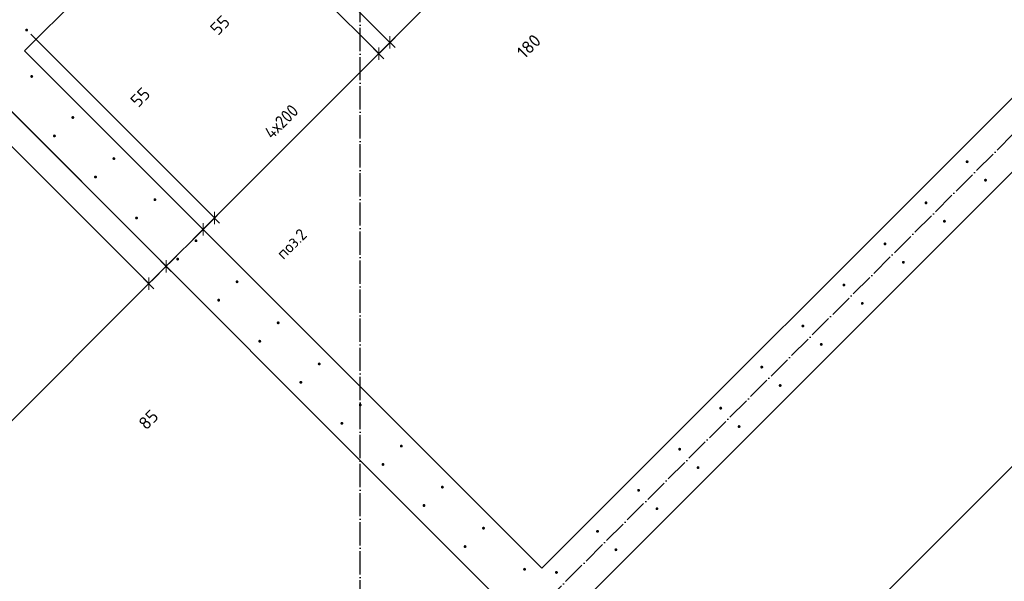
# Model space of a CAD drawing. Header units: millimetres. Extents: x -2995 to 47287, y -2809 to 58122.
# Tile 14 of 143: x 13978 to 17368, y 11100 to 13034. Entities that reach past the tile are written whole.
import ezdxf

# ---------------------------------------------------------------- set-up
doc = ezdxf.new("R2010")
doc.units = ezdxf.units.MM
doc.header["$PDMODE"] = 65
doc.linetypes.add('______11', pattern=[100, 80, -10, 0, -10])
doc.linetypes.add('______5', pattern=[220, 160, -20, 20, -20])
for name, color, linetype, lineweight in [('Standard', 7, 'Continuous', 25), ('Арм.стержн. вертикальными 1', 22, 'Continuous', 35), ('Размерная линия_ общее', 7, 'Continuous', 13)]:
    doc.layers.add(name, color=color, linetype=linetype, lineweight=lineweight)
doc.layers.add('Осевая линия_ общее', color=7, linetype='______5', lineweight=13, true_color=0xa0a0a0)
doc.styles.add('ISOCPEUR', font='ISOCPEUR')
doc.dimstyles.new('DIMSTYLE_10', dxfattribs={"dimtxt": 44, "dimasz": 50, "dimexe": 0, "dimexo": 0, "dimgap": 22, "dimtad": 0, "dimdec": 0, "dimrnd": 5, "dimzin": 12, "dimdsep": 46, "dimtxsty": 'ISOCPEUR', "dimblk1": 'ALL_ML_STRICH', "dimblk2": 'ALL_ML_STRICH', "dimsah": 1, "dimcen": 0, "dimclrd": 7, "dimclre": 256, "dimclrt": 7, "dimadec": 0, "dimazin": 0, "dimtfac": 1, "dimtdec": 0, "dimtix": 1, "dimtmove": 2, "dimatfit": 3, "dimfxl": 0, "dimtvp": 1.2, "dimtzin": 0, "dimlwd": 0, "dimlwe": -3, "dimarcsym": 0})
doc.dimstyles.new('DIMSTYLE_14', dxfattribs={"dimtxt": 44, "dimasz": 50, "dimexe": 0, "dimexo": 0, "dimgap": 22, "dimtad": 0, "dimdec": 0, "dimrnd": 5, "dimzin": 12, "dimdsep": 46, "dimtxsty": 'ISOCPEUR', "dimblk1": 'ALL_ML_STRICH', "dimblk2": 'ALL_ML_STRICH', "dimsah": 1, "dimcen": 0, "dimclrd": 7, "dimclre": 256, "dimclrt": 7, "dimadec": 0, "dimazin": 0, "dimtfac": 1, "dimtdec": 0, "dimtix": 1, "dimtmove": 2, "dimatfit": 3, "dimfxl": 0, "dimtzin": 0, "dimlwd": 0, "dimlwe": -3, "dimarcsym": 0})
doc.dimstyles.new('DIMSTYLE_3', dxfattribs={"dimtxt": 44, "dimasz": 50, "dimexe": 0, "dimexo": 0, "dimgap": 22, "dimtad": 2, "dimdec": 0, "dimrnd": 5, "dimzin": 12, "dimdsep": 46, "dimtxsty": 'ISOCPEUR', "dimblk1": 'ALL_ML_STRICH', "dimblk2": 'ALL_ML_STRICH', "dimsah": 1, "dimcen": 0, "dimclrd": 7, "dimclre": 256, "dimclrt": 7, "dimadec": 0, "dimazin": 0, "dimtfac": 1, "dimtdec": 0, "dimtix": 1, "dimtmove": 2, "dimatfit": 3, "dimfxl": 0, "dimtzin": 0, "dimlwd": 0, "dimlwe": -3, "dimarcsym": 0})
doc.dimstyles.new('DIMSTYLE_8', dxfattribs={"dimtxt": 44, "dimasz": 50, "dimexe": 0, "dimexo": 0, "dimgap": 22, "dimtad": 2, "dimdec": 0, "dimrnd": 5, "dimzin": 12, "dimdsep": 46, "dimtxsty": 'ISOCPEUR', "dimblk1": 'ALL_ML_STRICH', "dimblk2": 'ALL_ML_STRICH', "dimsah": 1, "dimcen": 0, "dimclrd": 7, "dimclre": 256, "dimclrt": 7, "dimadec": 0, "dimazin": 0, "dimtfac": 1, "dimtdec": 0, "dimtix": 1, "dimtmove": 2, "dimatfit": 3, "dimfxl": 0, "dimtvp": 1.2, "dimtzin": 0, "dimlwd": 0, "dimlwe": -3, "dimarcsym": 0})

# ---------------------------------------------------------------- blocks, each defined once
blk = doc.blocks.new('ALL_ML_STRICH')
at = {"color": 0, "linetype": 'ByBlock', "lineweight": -2}
for p, q in [((-1, 0), (0.5, 0)), ((-0.3, -0.3), (0.3, 0.3)), ((0, -0.5), (0, 0.5))]:
    blk.add_line(p, q, dxfattribs=at)
blk = doc.blocks.new('*D146')
at = {"layer": 'DEFPOINTS', "color": 7, "linetype": 'Continuous', "lineweight": 13, "transparency": 33554687}
for p in [(13955.7, 12775.3), (15652.8, 11078.2), (12060.3, 10879.8)]:
    blk.add_point(p, dxfattribs=at)
at = {"layer": 'Размерная линия_ общее', "color": 253, "linetype": 'Continuous', "lineweight": -2, "true_color": 0xa0a0a0, "transparency": 33554687}
for p, q in [((13941.6, 12761.1), (12060.3, 10879.8)), ((15638.7, 11064.1), (13757.3, 9182.7))]:
    blk.add_line(p, q, dxfattribs=at)
at = {"layer": 'Размерная линия_ общее', "color": 7, "linetype": 'Continuous', "lineweight": -2, "transparency": 33554687}
blk.add_line((12060.3, 10879.8), (13757.3, 9182.7), dxfattribs=at)
at = {"layer": 'Размерная линия_ общее', "color": 7, "linetype": 'Continuous', "lineweight": 13, "transparency": 33554687, "yscale": 50, "zscale": 50}
for p, xscale, rotation in [((12060.3, 10879.8), 50, 135.0000278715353), ((13757.3, 9182.7), 50.00000000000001, 315.0000278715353)]:
    blk.add_blockref('ALL_ML_STRICH', p, dxfattribs=dict(at, xscale=xscale, rotation=rotation))
at = {"layer": 'Размерная линия_ общее', "color": 7, "linetype": 'Continuous', "lineweight": 13, "transparency": 33554687, "insert": (12869.2, 10203.8), "char_height": 44, "width": 2.2, "attachment_point": 1, "rotation": 315, "line_spacing_factor": 0.60241, "style": 'ISOCPEUR'}
blk.add_mtext('\\W0.91;12х200=2400', dxfattribs=at)
blk = doc.blocks.new('СЛОЖНЫЙ_ОБЪЕКТ_0')
at = {"layer": 'Осевая линия_ общее', "color": 253, "linetype": '______11', "lineweight": -3, "true_color": 0xa0a0a0, "transparency": 33554687}
for p, q in [((15150, -2590), (15150, 40000)), ((5452.4, 694), (22613.9, 17855.5))]:
    blk.add_line(p, q, dxfattribs=at)
blk = doc.blocks.new('*D483')
at = {"layer": 'DEFPOINTS', "color": 7, "linetype": 'Continuous', "lineweight": 13, "transparency": 33554687}
for p in [(20556.3, 15734.2), (15889.4, 11067.3), (16428.1, 10528.5)]:
    blk.add_point(p, dxfattribs=at)
at = {"layer": 'Размерная линия_ общее', "color": 253, "linetype": 'Continuous', "lineweight": -2, "true_color": 0xa0a0a0, "transparency": 33554687}
for p, q in [((20570.4, 15720), (21095, 15195.4)), ((15903.5, 11053.1), (16428.1, 10528.5))]:
    blk.add_line(p, q, dxfattribs=at)
at = {"layer": 'Размерная линия_ общее', "color": 7, "linetype": 'Continuous', "lineweight": -2, "transparency": 33554687}
blk.add_line((16428.1, 10528.5), (21095, 15195.4), dxfattribs=at)
at = {"layer": 'Размерная линия_ общее', "color": 7, "linetype": 'Continuous', "lineweight": 13, "transparency": 33554687, "yscale": 50, "zscale": 50}
for p, xscale, rotation in [((21095, 15195.4), 50.00000000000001, 45), ((16428.1, 10528.5), 50, 225)]:
    blk.add_blockref('ALL_ML_STRICH', p, dxfattribs=dict(at, xscale=xscale, rotation=rotation))
at = {"layer": 'Размерная линия_ общее', "color": 7, "linetype": 'Continuous', "lineweight": 13, "transparency": 33554687, "insert": (18587.6, 12821), "char_height": 44, "width": 2.2, "attachment_point": 1, "rotation": 45, "line_spacing_factor": 0.60241, "style": 'ISOCPEUR'}
blk.add_mtext('\\W0.91;33х200=6600', dxfattribs=at)
blk = doc.blocks.new('*D487')
at = {"layer": 'DEFPOINTS', "color": 7, "linetype": 'Continuous', "lineweight": 13, "transparency": 33554687}
for p in [(13775.1, 12772.1), (12785.1, 11782.2), (13432.1, 11135.2)]:
    blk.add_point(p, dxfattribs=at)
at = {"layer": 'Размерная линия_ общее', "color": 253, "linetype": 'Continuous', "lineweight": -2, "true_color": 0xa0a0a0, "transparency": 33554687}
for p, q in [((13789.2, 12758), (14422.1, 12125.1)), ((12799.3, 11768), (13432.1, 11135.2))]:
    blk.add_line(p, q, dxfattribs=at)
at = {"layer": 'Размерная линия_ общее', "color": 7, "linetype": 'Continuous', "lineweight": -2, "transparency": 33554687}
blk.add_line((13432.1, 11135.2), (14422.1, 12125.1), dxfattribs=at)
at = {"layer": 'Размерная линия_ общее', "color": 7, "linetype": 'Continuous', "lineweight": 13, "transparency": 33554687, "xscale": 50, "yscale": 50, "zscale": 50}
for p, rotation in [((14422.1, 12125.1), 45.00000000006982), ((13432.1, 11135.2), 225.0000000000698)]:
    blk.add_blockref('ALL_ML_STRICH', p, dxfattribs=dict(at, rotation=rotation))
at = {"layer": 'Размерная линия_ общее', "color": 7, "linetype": 'Continuous', "lineweight": 13, "transparency": 33554687, "insert": (13812.5, 11648.5), "char_height": 44, "width": 2.2, "attachment_point": 1, "rotation": 45, "line_spacing_factor": 0.60241, "style": 'ISOCPEUR'}
blk.add_mtext('\\W0.91;7х200', dxfattribs=at)
blk = doc.blocks.new('*D488')
at = {"layer": 'DEFPOINTS', "color": 7, "linetype": 'Continuous', "lineweight": 13, "transparency": 33554687}
for p in [(13739.7, 12927), (13775.1, 12772.1), (14422.1, 12125.1)]:
    blk.add_point(p, dxfattribs=at)
at = {"layer": 'Размерная линия_ общее', "color": 253, "linetype": 'Continuous', "lineweight": -2, "true_color": 0xa0a0a0, "transparency": 33554687}
for p, q in [((13753.9, 12912.8), (14481.8, 12184.9)), ((13789.2, 12758), (14422.1, 12125.1))]:
    blk.add_line(p, q, dxfattribs=at)
at = {"layer": 'Размерная линия_ общее', "color": 7, "linetype": 'Continuous', "lineweight": -2, "transparency": 33554687}
blk.add_line((14422.1, 12125.1), (14481.8, 12184.9), dxfattribs=at)
at = {"layer": 'Размерная линия_ общее', "color": 7, "linetype": 'Continuous', "lineweight": 13, "transparency": 33554687, "xscale": 50, "yscale": 50, "zscale": 50}
for p, rotation in [((14481.8, 12184.9), 45.00000000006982), ((14422.1, 12125.1), 225.0000000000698)]:
    blk.add_blockref('ALL_ML_STRICH', p, dxfattribs=dict(at, rotation=rotation))
at = {"layer": 'Размерная линия_ общее', "color": 7, "linetype": 'Continuous', "lineweight": 13, "transparency": 33554687, "insert": (14420.8, 11656.7), "char_height": 44, "width": 88, "attachment_point": 5, "rotation": 45, "style": 'ISOCPEUR'}
blk.add_mtext('\\A1;{85}', dxfattribs=at)
blk = doc.blocks.new('*D489')
at = {"layer": 'DEFPOINTS', "color": 7, "linetype": 'Continuous', "lineweight": 13, "transparency": 33554687}
for p in [(13739.7, 12927), (13994.3, 12927), (14481.8, 12184.9)]:
    blk.add_point(p, dxfattribs=at)
at = {"layer": 'Размерная линия_ общее', "color": 253, "linetype": 'Continuous', "lineweight": -2, "true_color": 0xa0a0a0, "transparency": 33554687}
for p, q in [((13753.9, 12912.8), (14481.8, 12184.9)), ((14008.4, 12912.8), (14609.1, 12312.1))]:
    blk.add_line(p, q, dxfattribs=at)
at = {"layer": 'Размерная линия_ общее', "color": 7, "linetype": 'Continuous', "lineweight": -2, "transparency": 33554687}
blk.add_line((14481.8, 12184.9), (14609.1, 12312.1), dxfattribs=at)
at = {"layer": 'Размерная линия_ общее', "color": 7, "linetype": 'Continuous', "lineweight": 13, "transparency": 33554687, "xscale": 50, "yscale": 50, "zscale": 50}
for p, rotation in [((14609.1, 12312.1), 45.00000000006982), ((14481.8, 12184.9), 225.0000000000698)]:
    blk.add_blockref('ALL_ML_STRICH', p, dxfattribs=dict(at, rotation=rotation))
at = {"layer": 'Размерная линия_ общее', "color": 7, "linetype": 'Continuous', "lineweight": 13, "transparency": 33554687, "insert": (13866.6, 12252.4), "char_height": 44, "width": 132, "attachment_point": 5, "rotation": 45, "style": 'ISOCPEUR'}
blk.add_mtext('\\A1;{180}', dxfattribs=at)
blk = doc.blocks.new('*D490')
at = {"layer": 'DEFPOINTS', "color": 7, "linetype": 'Continuous', "lineweight": 13, "transparency": 33554687}
for p in [(14001.4, 12998.4), (13994.3, 12927), (14609.1, 12312.1)]:
    blk.add_point(p, dxfattribs=at)
at = {"layer": 'Размерная линия_ общее', "color": 253, "linetype": 'Continuous', "lineweight": -2, "true_color": 0xa0a0a0, "transparency": 33554687}
for p, q in [((14015.5, 12984.2), (14648.3, 12351.4)), ((14008.4, 12912.8), (14609.1, 12312.1))]:
    blk.add_line(p, q, dxfattribs=at)
at = {"layer": 'Размерная линия_ общее', "color": 7, "linetype": 'Continuous', "lineweight": -2, "transparency": 33554687}
blk.add_line((14609.1, 12312.1), (14648.3, 12351.4), dxfattribs=at)
at = {"layer": 'Размерная линия_ общее', "color": 7, "linetype": 'Continuous', "lineweight": 13, "transparency": 33554687, "xscale": 50, "yscale": 50, "zscale": 50}
for p, rotation in [((14648.3, 12351.4), 45.00000000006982), ((14609.1, 12312.1), 225.0000000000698)]:
    blk.add_blockref('ALL_ML_STRICH', p, dxfattribs=dict(at, rotation=rotation))
at = {"layer": 'Размерная линия_ общее', "color": 7, "linetype": 'Continuous', "lineweight": 13, "transparency": 33554687, "insert": (14392.9, 12767.2), "char_height": 44, "width": 88, "attachment_point": 5, "rotation": 45, "style": 'ISOCPEUR'}
blk.add_mtext('\\A1;{55}', dxfattribs=at)
blk = doc.blocks.new('*D491')
at = {"layer": 'DEFPOINTS', "color": 7, "linetype": 'Continuous', "lineweight": 13, "transparency": 33554687}
for p in [(14567, 13564.1), (14001.4, 12998.4), (14648.3, 12351.4)]:
    blk.add_point(p, dxfattribs=at)
at = {"layer": 'Размерная линия_ общее', "color": 253, "linetype": 'Continuous', "lineweight": -2, "true_color": 0xa0a0a0, "transparency": 33554687}
for p, q in [((14581.2, 13549.9), (15214, 12917.1)), ((14015.5, 12984.2), (14648.3, 12351.4))]:
    blk.add_line(p, q, dxfattribs=at)
at = {"layer": 'Размерная линия_ общее', "color": 7, "linetype": 'Continuous', "lineweight": -2, "transparency": 33554687}
blk.add_line((14648.3, 12351.4), (15214, 12917.1), dxfattribs=at)
at = {"layer": 'Размерная линия_ общее', "color": 7, "linetype": 'Continuous', "lineweight": 13, "transparency": 33554687, "xscale": 50, "yscale": 50, "zscale": 50}
for p, rotation in [((15214, 12917.1), 45.00000000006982), ((14648.3, 12351.4), 225.0000000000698)]:
    blk.add_blockref('ALL_ML_STRICH', p, dxfattribs=dict(at, rotation=rotation))
at = {"layer": 'Размерная линия_ общее', "color": 7, "linetype": 'Continuous', "lineweight": 13, "transparency": 33554687, "insert": (14815.2, 12651.2), "char_height": 44, "width": 2.2, "attachment_point": 1, "rotation": 45, "line_spacing_factor": 0.60241, "style": 'ISOCPEUR'}
blk.add_mtext('\\W0.91;4х200', dxfattribs=at)
blk = doc.blocks.new('*D492')
at = {"layer": 'DEFPOINTS', "color": 7, "linetype": 'Continuous', "lineweight": 13, "transparency": 33554687}
for p in [(14510.5, 13697.7), (14567, 13564.1), (15214, 12917.1)]:
    blk.add_point(p, dxfattribs=at)
at = {"layer": 'Размерная линия_ общее', "color": 253, "linetype": 'Continuous', "lineweight": -2, "true_color": 0xa0a0a0, "transparency": 33554687}
for p, q in [((14524.6, 13683.6), (15252.6, 12955.6)), ((14581.2, 13549.9), (15214, 12917.1))]:
    blk.add_line(p, q, dxfattribs=at)
at = {"layer": 'Размерная линия_ общее', "color": 7, "linetype": 'Continuous', "lineweight": -2, "transparency": 33554687}
blk.add_line((15214, 12917.1), (15252.6, 12955.6), dxfattribs=at)
at = {"layer": 'Размерная линия_ общее', "color": 7, "linetype": 'Continuous', "lineweight": 13, "transparency": 33554687, "xscale": 50, "yscale": 50, "zscale": 50}
for p, rotation in [((15252.6, 12955.6), 45.00000000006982), ((15214, 12917.1), 225.0000000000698)]:
    blk.add_blockref('ALL_ML_STRICH', p, dxfattribs=dict(at, rotation=rotation))
at = {"layer": 'Размерная линия_ общее', "color": 7, "linetype": 'Continuous', "lineweight": 13, "transparency": 33554687, "insert": (14667.4, 13015.2), "char_height": 44, "width": 88, "attachment_point": 5, "rotation": 45, "style": 'ISOCPEUR'}
blk.add_mtext('\\A1;{55}', dxfattribs=at)
blk = doc.blocks.new('*D493')
at = {"layer": 'DEFPOINTS', "color": 7, "linetype": 'Continuous', "lineweight": 13, "transparency": 33554687}
for p in [(14637.8, 13825), (14510.5, 13697.7), (15252.6, 12955.6)]:
    blk.add_point(p, dxfattribs=at)
at = {"layer": 'Размерная линия_ общее', "color": 253, "linetype": 'Continuous', "lineweight": -2, "true_color": 0xa0a0a0, "transparency": 33554687}
for p, q in [((14651.9, 13810.8), (15379.8, 13082.9)), ((14524.6, 13683.6), (15252.6, 12955.6))]:
    blk.add_line(p, q, dxfattribs=at)
at = {"layer": 'Размерная линия_ общее', "color": 7, "linetype": 'Continuous', "lineweight": -2, "transparency": 33554687}
blk.add_line((15252.6, 12955.6), (15379.8, 13082.9), dxfattribs=at)
at = {"layer": 'Размерная линия_ общее', "color": 7, "linetype": 'Continuous', "lineweight": 13, "transparency": 33554687, "xscale": 50, "yscale": 50, "zscale": 50}
for p, rotation in [((15379.8, 13082.9), 45.00000000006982), ((15252.6, 12955.6), 225.0000000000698)]:
    blk.add_blockref('ALL_ML_STRICH', p, dxfattribs=dict(at, rotation=rotation))
at = {"layer": 'Размерная линия_ общее', "color": 7, "linetype": 'Continuous', "lineweight": 13, "transparency": 33554687, "insert": (15730.8, 12942.5), "char_height": 44, "width": 132, "attachment_point": 5, "rotation": 45, "style": 'ISOCPEUR'}
blk.add_mtext('\\A1;{180}', dxfattribs=at)

msp = doc.modelspace()

# ---------------------------------------------------------------- hatches: boundary and pattern name
at = {"layer": 'Арм.стержн. вертикальными 1', "linetype": 'Continuous', "lineweight": 50, "transparency": 33554687}
for points in [[(14006.4, 12998.4), (14006, 13000.3), (14004.9, 13001.9), (14003.3, 13003), (14001.4, 13003.4), (13999.4, 13003), (13997.8, 13001.9), (13996.7, 13000.3), (13996.4, 12998.4), (13996.7, 12996.5), (13997.8, 12994.8), (13999.4, 12993.8), (14001.4, 12993.4), (14003.3, 12993.8), (14004.9, 12994.8), (14006, 12996.5)], [(14024.1, 12838.6), (14023.7, 12840.5), (14022.6, 12842.1), (14021, 12843.2), (14019.1, 12843.6), (14017.1, 12843.2), (14015.5, 12842.1), (14014.4, 12840.5), (14014.1, 12838.6), (14014.4, 12836.7), (14015.5, 12835.1), (14017.1, 12834), (14019.1, 12833.6), (14021, 12834), (14022.6, 12835.1), (14023.7, 12836.7)], [(14165.5, 12697.2), (14165.1, 12699.1), (14164, 12700.7), (14162.4, 12701.8), (14160.5, 12702.2), (14158.6, 12701.8), (14156.9, 12700.7), (14155.9, 12699.1), (14155.5, 12697.2), (14155.9, 12695.3), (14156.9, 12693.6), (14158.6, 12692.6), (14160.5, 12692.2), (14162.4, 12692.6), (14164, 12693.6), (14165.1, 12695.3)], [(14102.2, 12633.9), (14101.8, 12635.8), (14100.7, 12637.4), (14099.1, 12638.5), (14097.2, 12638.9), (14095.3, 12638.5), (14093.6, 12637.4), (14092.5, 12635.8), (14092.2, 12633.9), (14092.5, 12632), (14093.6, 12630.3), (14095.3, 12629.2), (14097.2, 12628.9), (14099.1, 12629.2), (14100.7, 12630.3), (14101.8, 12632)], [(14306.9, 12555.8), (14306.5, 12557.7), (14305.4, 12559.3), (14303.8, 12560.4), (14301.9, 12560.8), (14300, 12560.4), (14298.4, 12559.3), (14297.3, 12557.7), (14296.9, 12555.8), (14297.3, 12553.8), (14298.4, 12552.2), (14300, 12551.1), (14301.9, 12550.8), (14303.8, 12551.1), (14305.4, 12552.2), (14306.5, 12553.8)], [(17245.3, 12544.8), (17244.9, 12546.7), (17243.8, 12548.3), (17242.2, 12549.4), (17240.3, 12549.8), (17238.3, 12549.4), (17236.7, 12548.3), (17235.6, 12546.7), (17235.3, 12544.8), (17235.6, 12542.9), (17236.7, 12541.2), (17238.3, 12540.2), (17240.3, 12539.8), (17242.2, 12540.2), (17243.8, 12541.2), (17244.9, 12542.9)], [(14243.6, 12492.4), (14243.2, 12494.4), (14242.1, 12496), (14240.5, 12497.1), (14238.6, 12497.4), (14236.7, 12497.1), (14235.1, 12496), (14234, 12494.4), (14233.6, 12492.4), (14234, 12490.5), (14235.1, 12488.9), (14236.7, 12487.8), (14238.6, 12487.4), (14240.5, 12487.8), (14242.1, 12488.9), (14243.2, 12490.5)], [(17308.6, 12481.5), (17308.2, 12483.4), (17307.1, 12485), (17305.5, 12486.1), (17303.6, 12486.5), (17301.7, 12486.1), (17300, 12485), (17298.9, 12483.4), (17298.6, 12481.5), (17298.9, 12479.6), (17300, 12477.9), (17301.7, 12476.8), (17303.6, 12476.5), (17305.5, 12476.8), (17307.1, 12477.9), (17308.2, 12479.6)], [(14448.3, 12414.3), (14447.9, 12416.2), (14446.9, 12417.9), (14445.2, 12418.9), (14443.3, 12419.3), (14441.4, 12418.9), (14439.8, 12417.9), (14438.7, 12416.2), (14438.3, 12414.3), (14438.7, 12412.4), (14439.8, 12410.8), (14441.4, 12409.7), (14443.3, 12409.3), (14445.2, 12409.7), (14446.9, 12410.8), (14447.9, 12412.4)], [(17103.8, 12403.4), (17103.5, 12405.3), (17102.4, 12406.9), (17100.7, 12408), (17098.8, 12408.4), (17096.9, 12408), (17095.3, 12406.9), (17094.2, 12405.3), (17093.8, 12403.4), (17094.2, 12401.4), (17095.3, 12399.8), (17096.9, 12398.7), (17098.8, 12398.4), (17100.7, 12398.7), (17102.4, 12399.8), (17103.5, 12401.4)], [(14385, 12351), (14384.6, 12352.9), (14383.5, 12354.6), (14381.9, 12355.6), (14380, 12356), (14378.1, 12355.6), (14376.5, 12354.6), (14375.4, 12352.9), (14375, 12351), (14375.4, 12349.1), (14376.5, 12347.5), (14378.1, 12346.4), (14380, 12346), (14381.9, 12346.4), (14383.5, 12347.5), (14384.6, 12349.1)], [(17167.1, 12340), (17166.8, 12342), (17165.7, 12343.6), (17164.1, 12344.7), (17162.1, 12345), (17160.2, 12344.7), (17158.6, 12343.6), (17157.5, 12342), (17157.1, 12340), (17157.5, 12338.1), (17158.6, 12336.5), (17160.2, 12335.4), (17162.1, 12335), (17164.1, 12335.4), (17165.7, 12336.5), (17166.8, 12338.1)], [(14589.7, 12272.9), (14589.4, 12274.8), (14588.3, 12276.4), (14586.7, 12277.5), (14584.7, 12277.9), (14582.8, 12277.5), (14581.2, 12276.4), (14580.1, 12274.8), (14579.7, 12272.9), (14580.1, 12271), (14581.2, 12269.4), (14582.8, 12268.3), (14584.7, 12267.9), (14586.7, 12268.3), (14588.3, 12269.4), (14589.4, 12271)], [(16962.4, 12261.9), (16962, 12263.8), (16960.9, 12265.5), (16959.3, 12266.6), (16957.4, 12266.9), (16955.5, 12266.6), (16953.9, 12265.5), (16952.8, 12263.8), (16952.4, 12261.9), (16952.8, 12260), (16953.9, 12258.4), (16955.5, 12257.3), (16957.4, 12256.9), (16959.3, 12257.3), (16960.9, 12258.4), (16962, 12260)], [(14526.4, 12209.6), (14526.1, 12211.5), (14525, 12213.1), (14523.3, 12214.2), (14521.4, 12214.6), (14519.5, 12214.2), (14517.9, 12213.1), (14516.8, 12211.5), (14516.4, 12209.6), (14516.8, 12207.7), (14517.9, 12206.1), (14519.5, 12205), (14521.4, 12204.6), (14523.3, 12205), (14525, 12206.1), (14526.1, 12207.7)], [(17025.7, 12198.6), (17025.3, 12200.5), (17024.3, 12202.2), (17022.6, 12203.2), (17020.7, 12203.6), (17018.8, 12203.2), (17017.2, 12202.2), (17016.1, 12200.5), (17015.7, 12198.6), (17016.1, 12196.7), (17017.2, 12195.1), (17018.8, 12194), (17020.7, 12193.6), (17022.6, 12194), (17024.3, 12195.1), (17025.3, 12196.7)], [(14731.2, 12131.5), (14730.8, 12133.4), (14729.7, 12135), (14728.1, 12136.1), (14726.2, 12136.5), (14724.2, 12136.1), (14722.6, 12135), (14721.5, 12133.4), (14721.2, 12131.5), (14721.5, 12129.6), (14722.6, 12128), (14724.2, 12126.9), (14726.2, 12126.5), (14728.1, 12126.9), (14729.7, 12128), (14730.8, 12129.6)], [(16821, 12120.5), (16820.6, 12122.4), (16819.5, 12124), (16817.9, 12125.1), (16816, 12125.5), (16814.1, 12125.1), (16812.5, 12124), (16811.4, 12122.4), (16811, 12120.5), (16811.4, 12118.6), (16812.5, 12117), (16814.1, 12115.9), (16816, 12115.5), (16817.9, 12115.9), (16819.5, 12117), (16820.6, 12118.6)], [(14667.9, 12068.2), (14667.5, 12070.1), (14666.4, 12071.7), (14664.8, 12072.8), (14662.9, 12073.2), (14660.9, 12072.8), (14659.3, 12071.7), (14658.2, 12070.1), (14657.9, 12068.2), (14658.2, 12066.3), (14659.3, 12064.6), (14660.9, 12063.6), (14662.9, 12063.2), (14664.8, 12063.6), (14666.4, 12064.6), (14667.5, 12066.3)], [(16884.3, 12057.2), (16883.9, 12059.1), (16882.8, 12060.7), (16881.2, 12061.8), (16879.3, 12062.2), (16877.4, 12061.8), (16875.8, 12060.7), (16874.7, 12059.1), (16874.3, 12057.2), (16874.7, 12055.3), (16875.8, 12053.7), (16877.4, 12052.6), (16879.3, 12052.2), (16881.2, 12052.6), (16882.8, 12053.7), (16883.9, 12055.3)], [(14872.6, 11990.1), (14872.2, 11992), (14871.1, 11993.6), (14869.5, 11994.7), (14867.6, 11995.1), (14865.7, 11994.7), (14864, 11993.6), (14863, 11992), (14862.6, 11990.1), (14863, 11988.2), (14864, 11986.5), (14865.7, 11985.4), (14867.6, 11985.1), (14869.5, 11985.4), (14871.1, 11986.5), (14872.2, 11988.2)], [(16679.6, 11979.1), (16679.2, 11981), (16678.1, 11982.6), (16676.5, 11983.7), (16674.6, 11984.1), (16672.7, 11983.7), (16671, 11982.6), (16670, 11981), (16669.6, 11979.1), (16670, 11977.2), (16671, 11975.6), (16672.7, 11974.5), (16674.6, 11974.1), (16676.5, 11974.5), (16678.1, 11975.6), (16679.2, 11977.2)], [(14809.3, 11926.8), (14808.9, 11928.7), (14807.8, 11930.3), (14806.2, 11931.4), (14804.3, 11931.8), (14802.4, 11931.4), (14800.7, 11930.3), (14799.7, 11928.7), (14799.3, 11926.8), (14799.7, 11924.8), (14800.7, 11923.2), (14802.4, 11922.1), (14804.3, 11921.8), (14806.2, 11922.1), (14807.8, 11923.2), (14808.9, 11924.8)], [(16742.9, 11915.8), (16742.5, 11917.7), (16741.4, 11919.3), (16739.8, 11920.4), (16737.9, 11920.8), (16736, 11920.4), (16734.3, 11919.3), (16733.3, 11917.7), (16732.9, 11915.8), (16733.3, 11913.9), (16734.3, 11912.2), (16736, 11911.2), (16737.9, 11910.8), (16739.8, 11911.2), (16741.4, 11912.2), (16742.5, 11913.9)], [(15014, 11848.6), (15013.6, 11850.6), (15012.5, 11852.2), (15010.9, 11853.3), (15009, 11853.6), (15007.1, 11853.3), (15005.5, 11852.2), (15004.4, 11850.6), (15004, 11848.6), (15004.4, 11846.7), (15005.5, 11845.1), (15007.1, 11844), (15009, 11843.6), (15010.9, 11844), (15012.5, 11845.1), (15013.6, 11846.7)], [(16538.2, 11837.7), (16537.8, 11839.6), (16536.7, 11841.2), (16535.1, 11842.3), (16533.2, 11842.7), (16531.2, 11842.3), (16529.6, 11841.2), (16528.5, 11839.6), (16528.2, 11837.7), (16528.5, 11835.8), (16529.6, 11834.1), (16531.2, 11833), (16533.2, 11832.7), (16535.1, 11833), (16536.7, 11834.1), (16537.8, 11835.8)], [(14950.7, 11785.3), (14950.3, 11787.2), (14949.2, 11788.9), (14947.6, 11790), (14945.7, 11790.3), (14943.8, 11790), (14942.2, 11788.9), (14941.1, 11787.2), (14940.7, 11785.3), (14941.1, 11783.4), (14942.2, 11781.8), (14943.8, 11780.7), (14945.7, 11780.3), (14947.6, 11780.7), (14949.2, 11781.8), (14950.3, 11783.4)], [(16601.5, 11774.4), (16601.1, 11776.3), (16600, 11777.9), (16598.4, 11779), (16596.5, 11779.4), (16594.5, 11779), (16592.9, 11777.9), (16591.8, 11776.3), (16591.5, 11774.4), (16591.8, 11772.4), (16592.9, 11770.8), (16594.5, 11769.7), (16596.5, 11769.4), (16598.4, 11769.7), (16600, 11770.8), (16601.1, 11772.4)], [(15155.4, 11707.2), (15155, 11709.1), (15154, 11710.8), (15152.3, 11711.8), (15150.4, 11712.2), (15148.5, 11711.8), (15146.9, 11710.8), (15145.8, 11709.1), (15145.4, 11707.2), (15145.8, 11705.3), (15146.9, 11703.7), (15148.5, 11702.6), (15150.4, 11702.2), (15152.3, 11702.6), (15154, 11703.7), (15155, 11705.3)], [(16396.7, 11696.2), (16396.3, 11698.2), (16395.3, 11699.8), (16393.6, 11700.9), (16391.7, 11701.2), (16389.8, 11700.9), (16388.2, 11699.8), (16387.1, 11698.2), (16386.7, 11696.2), (16387.1, 11694.3), (16388.2, 11692.7), (16389.8, 11691.6), (16391.7, 11691.2), (16393.6, 11691.6), (16395.3, 11692.7), (16396.3, 11694.3)], [(15092.1, 11643.9), (15091.7, 11645.8), (15090.7, 11647.5), (15089, 11648.5), (15087.1, 11648.9), (15085.2, 11648.5), (15083.6, 11647.5), (15082.5, 11645.8), (15082.1, 11643.9), (15082.5, 11642), (15083.6, 11640.4), (15085.2, 11639.3), (15087.1, 11638.9), (15089, 11639.3), (15090.7, 11640.4), (15091.7, 11642)], [(16460, 11632.9), (16459.7, 11634.9), (16458.6, 11636.5), (16457, 11637.6), (16455, 11637.9), (16453.1, 11637.6), (16451.5, 11636.5), (16450.4, 11634.9), (16450, 11632.9), (16450.4, 11631), (16451.5, 11629.4), (16453.1, 11628.3), (16455, 11627.9), (16457, 11628.3), (16458.6, 11629.4), (16459.7, 11631)], [(15296.8, 11565.8), (15296.5, 11567.7), (15295.4, 11569.3), (15293.8, 11570.4), (15291.8, 11570.8), (15289.9, 11570.4), (15288.3, 11569.3), (15287.2, 11567.7), (15286.8, 11565.8), (15287.2, 11563.9), (15288.3, 11562.3), (15289.9, 11561.2), (15291.8, 11560.8), (15293.8, 11561.2), (15295.4, 11562.3), (15296.5, 11563.9)], [(16255.3, 11554.8), (16254.9, 11556.7), (16253.8, 11558.4), (16252.2, 11559.4), (16250.3, 11559.8), (16248.4, 11559.4), (16246.8, 11558.4), (16245.7, 11556.7), (16245.3, 11554.8), (16245.7, 11552.9), (16246.8, 11551.3), (16248.4, 11550.2), (16250.3, 11549.8), (16252.2, 11550.2), (16253.8, 11551.3), (16254.9, 11552.9)], [(15233.5, 11502.5), (15233.2, 11504.4), (15232.1, 11506), (15230.5, 11507.1), (15228.5, 11507.5), (15226.6, 11507.1), (15225, 11506), (15223.9, 11504.4), (15223.5, 11502.5), (15223.9, 11500.6), (15225, 11499), (15226.6, 11497.9), (15228.5, 11497.5), (15230.5, 11497.9), (15232.1, 11499), (15233.2, 11500.6)], [(16318.6, 11491.5), (16318.2, 11493.4), (16317.2, 11495.1), (16315.5, 11496.1), (16313.6, 11496.5), (16311.7, 11496.1), (16310.1, 11495.1), (16309, 11493.4), (16308.6, 11491.5), (16309, 11489.6), (16310.1, 11488), (16311.7, 11486.9), (16313.6, 11486.5), (16315.5, 11486.9), (16317.2, 11488), (16318.2, 11489.6)], [(15438.3, 11424.4), (15437.9, 11426.3), (15436.8, 11427.9), (15435.2, 11429), (15433.3, 11429.4), (15431.4, 11429), (15429.7, 11427.9), (15428.6, 11426.3), (15428.3, 11424.4), (15428.6, 11422.5), (15429.7, 11420.8), (15431.4, 11419.8), (15433.3, 11419.4), (15435.2, 11419.8), (15436.8, 11420.8), (15437.9, 11422.5)], [(16113.9, 11413.4), (16113.5, 11415.3), (16112.4, 11416.9), (16110.8, 11418), (16108.9, 11418.4), (16107, 11418), (16105.4, 11416.9), (16104.3, 11415.3), (16103.9, 11413.4), (16104.3, 11411.5), (16105.4, 11409.9), (16107, 11408.8), (16108.9, 11408.4), (16110.8, 11408.8), (16112.4, 11409.9), (16113.5, 11411.5)], [(15375, 11361.1), (15374.6, 11363), (15373.5, 11364.6), (15371.9, 11365.7), (15370, 11366.1), (15368, 11365.7), (15366.4, 11364.6), (15365.3, 11363), (15365, 11361.1), (15365.3, 11359.2), (15366.4, 11357.5), (15368, 11356.5), (15370, 11356.1), (15371.9, 11356.5), (15373.5, 11357.5), (15374.6, 11359.2)], [(16177.2, 11350.1), (16176.8, 11352), (16175.7, 11353.6), (16174.1, 11354.7), (16172.2, 11355.1), (16170.3, 11354.7), (16168.7, 11353.6), (16167.6, 11352), (16167.2, 11350.1), (16167.6, 11348.2), (16168.7, 11346.6), (16170.3, 11345.5), (16172.2, 11345.1), (16174.1, 11345.5), (16175.7, 11346.6), (16176.8, 11348.2)], [(15579.7, 11283), (15579.3, 11284.9), (15578.2, 11286.5), (15576.6, 11287.6), (15574.7, 11288), (15572.8, 11287.6), (15571.2, 11286.5), (15570.1, 11284.9), (15569.7, 11283), (15570.1, 11281), (15571.2, 11279.4), (15572.8, 11278.3), (15574.7, 11278), (15576.6, 11278.3), (15578.2, 11279.4), (15579.3, 11281)], [(15972.5, 11272), (15972.1, 11273.9), (15971, 11275.5), (15969.4, 11276.6), (15967.5, 11277), (15965.6, 11276.6), (15963.9, 11275.5), (15962.8, 11273.9), (15962.5, 11272), (15962.8, 11270.1), (15963.9, 11268.4), (15965.6, 11267.4), (15967.5, 11267), (15969.4, 11267.4), (15971, 11268.4), (15972.1, 11270.1)], [(15516.4, 11219.7), (15516, 11221.6), (15514.9, 11223.2), (15513.3, 11224.3), (15511.4, 11224.7), (15509.5, 11224.3), (15507.8, 11223.2), (15506.8, 11221.6), (15506.4, 11219.7), (15506.8, 11217.7), (15507.8, 11216.1), (15509.5, 11215), (15511.4, 11214.7), (15513.3, 11215), (15514.9, 11216.1), (15516, 11217.7)], [(16035.8, 11208.7), (16035.4, 11210.6), (16034.3, 11212.2), (16032.7, 11213.3), (16030.8, 11213.7), (16028.9, 11213.3), (16027.2, 11212.2), (16026.2, 11210.6), (16025.8, 11208.7), (16026.2, 11206.8), (16027.2, 11205.1), (16028.9, 11204.1), (16030.8, 11203.7), (16032.7, 11204.1), (16034.3, 11205.1), (16035.4, 11206.8)], [(15721.1, 11141.5), (15720.7, 11143.5), (15719.6, 11145.1), (15718, 11146.2), (15716.1, 11146.5), (15714.2, 11146.2), (15712.6, 11145.1), (15711.5, 11143.5), (15711.1, 11141.5), (15711.5, 11139.6), (15712.6, 11138), (15714.2, 11136.9), (15716.1, 11136.5), (15718, 11136.9), (15719.6, 11138), (15720.7, 11139.6)], [(15831, 11130.6), (15830.7, 11132.5), (15829.6, 11134.1), (15828, 11135.2), (15826, 11135.6), (15824.1, 11135.2), (15822.5, 11134.1), (15821.4, 11132.5), (15821, 11130.6), (15821.4, 11128.6), (15822.5, 11127), (15824.1, 11125.9), (15826, 11125.6), (15828, 11125.9), (15829.6, 11127), (15830.7, 11128.6)]]:
    msp.add_hatch(color=4, dxfattribs=at).paths.add_polyline_path(points)

# ---------------------------------------------------------------- linework, layer by layer
at = {"color": 7, "linetype": 'Continuous', "lineweight": 25, "transparency": 33554687}
for p, q in [((15776.2, 11145.1), (20591.6, 15960.5)), ((20718.9, 15833.2), (14538.8, 9653.1)), ((13994.3, 12927), (15776.2, 11145.1)), ((15648.9, 11017.8), (13867, 12799.7))]:
    msp.add_line(p, q, dxfattribs=at)
at = {"layer": 'Standard', "color": 7, "linetype": 'Continuous', "lineweight": 25, "transparency": 33554687}
msp.add_line((14637.8, 13570.4), (13994.3, 12927), dxfattribs=at)

# ---------------------------------------------------------------- block references
at = {"layer": 'Осевая линия_ общее', "color": 253, "linetype": '______11', "lineweight": -3, "true_color": 0xa0a0a0, "transparency": 33554687}
msp.add_blockref('СЛОЖНЫЙ_ОБЪЕКТ_0', (0, 0), dxfattribs=at)

# ---------------------------------------------------------------- texts
at = {"layer": 'Standard', "color": 7, "linetype": 'Continuous', "lineweight": 18, "transparency": 33554687, "insert": (14885.8, 12205.6), "char_height": 40, "width": 140.769, "attachment_point": 7, "rotation": 45, "style": 'ISOCPEUR'}
msp.add_mtext('\\A1;{\\fISOCPEUR|i0|b0;\\H40.000000;\\W1.000000;\\C7;поз.2}\\P', dxfattribs=at)

# ---------------------------------------------------------------- dimensions: what is measured, and where the dimension line sits
at = {"layer": 'Размерная линия_ общее', "color": 7, "linetype": 'Continuous', "lineweight": 13, "transparency": 33554687}
for base, p1, p2, angle, text, picture, middle in [((21095, 15195.4), (15903.5, 11053.1), (20570.4, 15720), 45, '\\W0.91;33х200=6600', '*D483', (18746, 12877.6)), ((15214, 12917.1), (14015.5, 12984.2), (14581.2, 13549.9), 45, '\\W0.91;4х200', '*D491', (14915.6, 12649.8)), ((13757.3, 9182.7), (13941.6, 12761.1), (15638.7, 11064.1), 315, '\\W0.91;12х200=2400', '*D146', (12924.3, 10046.8)), ((14422.1, 12125.1), (12799.3, 11768), (13789.2, 12758), 45, '\\W0.91;7х200', '*D487', (13911.5, 11645.7))]:
    dim = msp.add_linear_dim(base=base, p1=p1, p2=p2, angle=angle, text=text, dimstyle='DIMSTYLE_3', override={"dimpost": '<>', "dimclrd": 7, "dimclre": 253, "dimclrt": 7, "dimlwd": 0, "dimlwe": 65533}, dxfattribs=at)
    dim.commit()
    dim.dimension.update_dxf_attribs({"geometry": picture, "text_midpoint": middle, "dimtype": 160})
for base, p1, p2, dimstyle, picture, middle in [((15379.8, 13082.9), (14524.6, 13683.6), (14651.9, 13810.8), 'DIMSTYLE_14', '*D493', (15730.8, 12942.5)), ((15252.6, 12955.6), (14581.2, 13549.9), (14524.6, 13683.6), 'DIMSTYLE_8', '*D492', (14667.4, 13015.2)), ((14648.3421, 12351.3902), (14008.4276, 12912.8205), (14015.4987, 12984.2336), 'DIMSTYLE_8', '*D490', (14392.9485, 12767.249)), ((14481.8208, 12184.8689), (13789.2245, 12757.9594), (13753.8692, 12912.8205), 'DIMSTYLE_10', '*D488', (14420.8003, 11656.7473)), ((14609.1, 12312.1), (13753.9, 12912.8), (14008.4, 12912.8), 'DIMSTYLE_3', '*D489', (13866.6, 12252.4))]:
    dim = msp.add_linear_dim(base=base, p1=p1, p2=p2, angle=45, dimstyle=dimstyle, override={"dimpost": '<>', "dimclrd": 7, "dimclre": 253, "dimclrt": 7, "dimlwd": 0, "dimlwe": 65533}, dxfattribs=at)
    dim.commit()
    dim.dimension.update_dxf_attribs({"geometry": picture, "text_midpoint": middle, "dimtype": 160})

doc.saveas('drawing.dxf')
